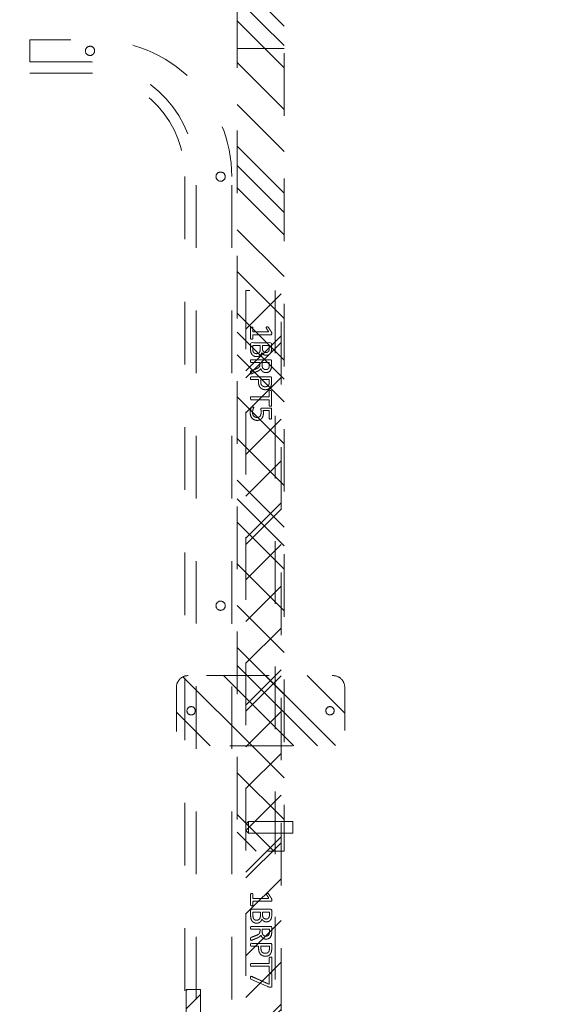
# Model space of a CAD drawing. Header units: inches. Extents: x -407.5 to -311.5, y -87.6 to -3.7.
# Tile 14 of 42: x -356.5 to -344.9, y -45.7 to -24.7. Entities that reach past the tile are written whole.
import ezdxf

# ---------------------------------------------------------------- set-up
doc = ezdxf.new("R2010")
doc.units = ezdxf.units.IN
doc.header["$LTSCALE"] = 32
doc.header["$MEASUREMENT"] = 0
doc.header["$PDMODE"] = 1
doc.header["$PDSIZE"] = -2
doc.linetypes.add('Dash Style-1', pattern=[0.083328, 0.041656, -0.041672])
for name, color, linetype, lineweight in [('DashLine', 7, 'Dash Style-1', 13), ('DashLineFill', 7, 'Dash Style-1', 13), ('Drawing', 7, 'Continuous', 18), ('Metal-DeskStructure', 7, 'Continuous', 13), ('None', 7, 'Continuous', 18), ('SolidLine', 7, 'Continuous', 15)]:
    doc.layers.add(name, color=color, linetype=linetype, lineweight=lineweight)
doc.layers.add('Electrical', color=1, linetype='Dash Style-1', lineweight=15, true_color=0xff0000)
pattern_1 = [(45, (0, 0), (-1.61302, 1.93572), []), (45, (-1.0608, 1.0608), (-0.472346, 0.416761), [])]

# ---------------------------------------------------------------- blocks, each defined once
blk = doc.blocks.new('Group-5')
at = {"layer": 'SolidLine'}
for p, q in [((24.217, -42.594), (24.217, -30.594)), ((24.217, -30.594), (25.217, -31.594)), ((24.217, -42.594), (23.217, -41.594))]:
    blk.add_line(p, q, dxfattribs=at)
blk = doc.blocks.new('Group-6')
at = {"layer": 'SolidLine'}
blk.add_blockref('Group-5', (0, 0), dxfattribs=at)
blk = doc.blocks.new('Group-16')
at = {"layer": 'DashLine'}
for p, q in [((20.086, 0.689), (19.836, 0.689)), ((19.836, 0.689), (19.836, -0.255)), ((20.086, -0.255), (20.086, 0.689)), ((19.836, -0.255), (19.892, -0.311)), ((19.84, -0.255), (19.836, -0.255)), ((19.852, -0.255), (19.84, -0.255)), ((19.872, -0.255), (19.852, -0.255)), ((19.898, -0.255), (19.872, -0.255)), ((19.901, -0.311), (19.892, -0.311)), ((19.928, -0.255), (19.898, -0.255)), ((19.912, -0.311), (19.901, -0.311)), ((19.926, -0.311), (19.912, -0.311)), ((19.943, -0.311), (19.926, -0.311)), ((19.961, -0.255), (19.928, -0.255)), ((19.978, -0.311), (19.943, -0.311)), ((19.993, -0.255), (19.961, -0.255)), ((19.995, -0.311), (19.978, -0.311)), ((20.023, -0.255), (19.993, -0.255)), ((20.009, -0.311), (19.995, -0.311)), ((20.02, -0.311), (20.009, -0.311)), ((20.027, -0.311), (20.02, -0.311)), ((20.049, -0.255), (20.023, -0.255)), ((20.029, -0.311), (20.027, -0.311)), ((20.029, -0.311), (20.086, -0.255)), ((20.069, -0.255), (20.049, -0.255)), ((20.081, -0.255), (20.069, -0.255)), ((20.086, -0.255), (20.081, -0.255))]:
    blk.add_line(p, q, dxfattribs=at)
blk = doc.blocks.new('Group-17')
at = {"layer": 'Metal-DeskStructure', "color": 7}
for points, knots in [([(9.57, -0.189), (9.57, -0.197), (9.568, -0.211), (9.559, -0.213), (9.44, -0.213), (9.321, -0.213), (9.318, -0.212), (9.314, -0.206), (9.312, -0.197), (9.312, -0.184), (9.314, -0.175), (9.316, -0.169), (9.321, -0.165), (9.37, -0.165), (9.417, -0.165), (9.417, 0.004), (9.417, 0.174), (9.374, 0.148), (9.331, 0.122), (9.325, 0.121), (9.316, 0.119), (9.312, 0.122), (9.31, 0.133), (9.31, 0.146), (9.31, 0.156), (9.312, 0.161), (9.316, 0.165), (9.319, 0.167), (9.371, 0.2), (9.423, 0.233), (9.425, 0.235), (9.428, 0.235), (9.434, 0.237), (9.451, 0.237), (9.469, 0.237), (9.474, 0.233), (9.476, 0.229), (9.476, 0.031), (9.476, -0.165), (9.517, -0.165), (9.561, -0.165), (9.565, -0.169), (9.569, -0.175), (9.57, -0.184), (9.57, -0.189)], [0, 0, 0, 0.00261, 0.007831, 0.010441, 0.176195, 0.178805, 0.181415, 0.184026, 0.186636, 0.188594, 0.190551, 0.192509, 0.194467, 0.244389, 0.244389, 0.424498, 0.424498, 0.47805, 0.47805, 0.484241, 0.490432, 0.496622, 0.502813, 0.507071, 0.510941, 0.514811, 0.518682, 0.518682, 0.576295, 0.576295, 0.578743, 0.58119, 0.583638, 0.590247, 0.593184, 0.596122, 0.599059, 0.911881, 0.911881, 0.976501, 0.982376, 0.988251, 0.994125, 1, 1, 1]), ([(9.942, -0.084), (9.942, -0.106), (9.93, -0.141), (9.912, -0.171), (9.884, -0.191), (9.835, -0.213), (9.727, -0.213), (9.661, -0.213), (9.646, -0.202), (9.646, 0.011), (9.646, 0.224), (9.661, 0.235), (9.719, 0.235), (9.811, 0.235), (9.862, 0.218), (9.895, 0.191), (9.914, 0.148), (9.914, 0.106), (9.906, 0.076), (9.892, 0.052), (9.868, 0.032), (9.855, 0.026), (9.873, 0.023), (9.905, 0.004), (9.929, -0.023), (9.942, -0.062), (9.942, -0.084)], [0, 0, 0, 0.031455, 0.06291, 0.094366, 0.125821, 0.188731, 0.266159, 0.275837, 0.285516, 0.435531, 0.44521, 0.454888, 0.521427, 0.574659, 0.627891, 0.681123, 0.734355, 0.762747, 0.791139, 0.819531, 0.847924, 0.847924, 0.885943, 0.923962, 0.961981, 1, 1, 1]), ([(10.308, -0.204), (10.308, -0.208), (10.306, -0.212), (10.299, -0.213), (10.286, -0.215), (10.267, -0.215), (10.256, -0.213), (10.249, -0.212), (10.245, -0.206), (10.243, -0.201), (10.223, -0.148), (10.203, -0.095), (10.195, -0.077), (10.181, -0.047), (10.158, -0.025), (10.129, -0.014), (10.089, -0.014), (10.07, -0.014), (10.07, -0.109), (10.07, -0.208), (10.066, -0.212), (10.059, -0.213), (10.048, -0.215), (10.031, -0.215), (10.02, -0.213), (10.013, -0.212), (10.009, -0.208), (10.009, 0.003), (10.009, 0.224), (10.024, 0.235), (10.079, 0.235), (10.144, 0.235), (10.166, 0.233), (10.175, 0.231), (10.201, 0.228), (10.241, 0.207), (10.267, 0.178), (10.282, 0.139), (10.282, 0.095), (10.269, 0.058), (10.247, 0.03), (10.214, 0.012), (10.195, 0.004), (10.206, -0.001), (10.225, -0.016), (10.24, -0.036), (10.253, -0.064), (10.26, -0.081), (10.28, -0.129), (10.3, -0.178), (10.306, -0.191), (10.308, -0.202), (10.308, -0.204)], [0, 0, 0, 0.004018, 0.008035, 0.012053, 0.01607, 0.020088, 0.024105, 0.028123, 0.03214, 0.03214, 0.070951, 0.070951, 0.084634, 0.098317, 0.112001, 0.125684, 0.138745, 0.138745, 0.202807, 0.205295, 0.207782, 0.21027, 0.212758, 0.214748, 0.216739, 0.218729, 0.220719, 0.332671, 0.339637, 0.346603, 0.391882, 0.407555, 0.423229, 0.423229, 0.466696, 0.510164, 0.553631, 0.597099, 0.640566, 0.684033, 0.727501, 0.770968, 0.770968, 0.798042, 0.825115, 0.852188, 0.879262, 0.879262, 0.958132, 0.958132, 0.979066, 1, 1, 1]), ([(10.646, 0.104), (10.646, 0.069), (10.624, 0.015), (10.583, -0.022), (10.524, -0.044), (10.457, -0.044), (10.432, -0.044), (10.432, -0.124), (10.432, -0.208), (10.428, -0.212), (10.421, -0.213), (10.41, -0.215), (10.393, -0.215), (10.382, -0.213), (10.375, -0.212), (10.371, -0.208), (10.371, 0.002), (10.371, 0.222), (10.386, 0.235), (10.443, 0.235), (10.506, 0.235), (10.531, 0.231), (10.568, 0.224), (10.605, 0.202), (10.633, 0.17), (10.646, 0.128), (10.646, 0.104)], [0, 0, 0, 0.066268, 0.132535, 0.198803, 0.26507, 0.303966, 0.303966, 0.429297, 0.43506, 0.440822, 0.446584, 0.452347, 0.456957, 0.461567, 0.466177, 0.470786, 0.728938, 0.745073, 0.761208, 0.845107, 0.870922, 0.896738, 0.922553, 0.948369, 0.974184, 1, 1, 1]), ([(10.996, 0.209), (10.996, 0.203), (10.996, 0.193), (10.992, 0.187), (10.987, 0.183), (10.922, 0.183), (10.859, 0.183), (10.859, -0.01), (10.859, -0.208), (10.856, -0.212), (10.848, -0.213), (10.837, -0.215), (10.82, -0.215), (10.809, -0.213), (10.802, -0.212), (10.798, -0.208), (10.798, -0.01), (10.798, 0.183), (10.736, 0.183), (10.671, 0.183), (10.665, 0.187), (10.664, 0.193), (10.662, 0.202), (10.662, 0.215), (10.664, 0.226), (10.665, 0.231), (10.671, 0.235), (10.829, 0.235), (10.987, 0.235), (10.992, 0.231), (10.996, 0.226), (10.996, 0.215), (10.996, 0.209)], [0, 0, 0, 0.003046, 0.005389, 0.007733, 0.010076, 0.089744, 0.089744, 0.335779, 0.340465, 0.345152, 0.349838, 0.354524, 0.360382, 0.36624, 0.372099, 0.377957, 0.6855, 0.6855, 0.785085, 0.788014, 0.790943, 0.793872, 0.796801, 0.798998, 0.801195, 0.803391, 0.805588, 0.991213, 0.99341, 0.995606, 0.997803, 1, 1, 1]), ([(11.299, -0.07), (11.299, -0.105), (11.275, -0.162), (11.23, -0.201), (11.169, -0.221), (11.11, -0.221), (11.073, -0.213), (11.044, -0.206), (11.025, -0.197), (11.02, -0.193), (11.018, -0.188), (11.016, -0.182), (11.016, -0.172), (11.016, -0.162), (11.018, -0.153), (11.02, -0.145), (11.024, -0.143), (11.029, -0.143), (11.044, -0.153), (11.068, -0.162), (11.105, -0.171), (11.153, -0.171), (11.191, -0.16), (11.219, -0.136), (11.236, -0.101), (11.236, -0.053), (11.223, -0.022), (11.195, 0.001), (11.151, 0.012), (11.101, 0.012), (11.07, 0.008), (11.048, 0.008), (11.038, 0.017), (11.038, 0.121), (11.038, 0.224), (11.049, 0.235), (11.159, 0.235), (11.262, 0.235), (11.265, 0.231), (11.269, 0.226), (11.271, 0.215), (11.271, 0.196), (11.263, 0.183), (11.174, 0.183), (11.09, 0.183), (11.09, 0.12), (11.09, 0.056), (11.103, 0.058), (11.129, 0.06), (11.184, 0.06), (11.241, 0.041), (11.278, 0.008), (11.299, -0.04), (11.299, -0.07)], [0, 0, 0, 0.016248, 0.032495, 0.048743, 0.064991, 0.07474, 0.084488, 0.094237, 0.103985, 0.113734, 0.123483, 0.133231, 0.143955, 0.155653, 0.167352, 0.17905, 0.190748, 0.214145, 0.237542, 0.260938, 0.284335, 0.304389, 0.324444, 0.344498, 0.364552, 0.381743, 0.398934, 0.416124, 0.433315, 0.445134, 0.456952, 0.465394, 0.473836, 0.532936, 0.541379, 0.549822, 0.625104, 0.627919, 0.630733, 0.633547, 0.636362, 0.642928, 0.649495, 0.749089, 0.749089, 0.824606, 0.824606, 0.840082, 0.855558, 0.891668, 0.927779, 0.963889, 1, 1, 1]), ([(9.853, 0.115), (9.853, 0.132), (9.844, 0.157), (9.823, 0.176), (9.792, 0.185), (9.737, 0.185), (9.705, 0.185), (9.705, 0.113), (9.705, 0.041), (9.739, 0.041), (9.796, 0.041), (9.825, 0.052), (9.844, 0.073), (9.853, 0.1), (9.853, 0.115)], [0, 0, 0, 0.074499, 0.148998, 0.223496, 0.297995, 0.395417, 0.395417, 0.61891, 0.61891, 0.724928, 0.793696, 0.862464, 0.931232, 1, 1, 1]), ([(10.219, 0.109), (10.219, 0.137), (10.195, 0.172), (10.168, 0.181), (10.158, 0.183), (10.136, 0.185), (10.095, 0.185), (10.07, 0.185), (10.07, 0.109), (10.07, 0.034), (10.098, 0.034), (10.151, 0.034), (10.184, 0.045), (10.208, 0.067), (10.219, 0.095), (10.219, 0.109)], [0, 0, 0, 0.142515, 0.285031, 0.285031, 0.330993, 0.376955, 0.445899, 0.445899, 0.655281, 0.655281, 0.734439, 0.800829, 0.867219, 0.93361, 1, 1, 1]), ([(10.583, 0.098), (10.583, 0.126), (10.563, 0.163), (10.533, 0.18), (10.502, 0.185), (10.459, 0.185), (10.432, 0.185), (10.432, 0.096), (10.432, 0.006), (10.459, 0.006), (10.511, 0.006), (10.548, 0.019), (10.572, 0.045), (10.583, 0.078), (10.583, 0.098)], [0, 0, 0, 0.053098, 0.106195, 0.159293, 0.212391, 0.297937, 0.297937, 0.584068, 0.584068, 0.669615, 0.752211, 0.834807, 0.917404, 1, 1, 1]), ([(9.879, -0.088), (9.879, -0.068), (9.866, -0.038), (9.842, -0.018), (9.805, -0.007), (9.741, -0.007), (9.705, -0.007), (9.705, -0.085), (9.705, -0.164), (9.749, -0.164), (9.833, -0.164), (9.866, -0.136), (9.879, -0.106), (9.879, -0.088)], [0, 0, 0, 0.079156, 0.158312, 0.237468, 0.316624, 0.419526, 0.419526, 0.643799, 0.643799, 0.767809, 0.883905, 0.941952, 1, 1, 1])]:
    blk.add_open_spline(points, degree=2, knots=knots, dxfattribs=at)
blk = doc.blocks.new('1BRPT5-RightBeam (2D)')
at = {"layer": 'DashLineFill', "linetype": 'Continuous', "lineweight": 13}
h = blk.add_hatch(dxfattribs=at)
h.set_pattern_fill('Steel', color=253, style=0, pattern_type=2)
h.set_pattern_definition(pattern_1)
edge = h.paths.add_edge_path()
edge.add_arc((16.982, -1.541), 0.25, 180, 270)
edge.add_line((16.982, -1.791), (17.978, -1.791))
edge.add_arc((17.978, -1.541), 0.25, 270, 360)
edge.add_line((18.228, -1.541), (18.228, 1.541))
edge.add_arc((17.978, 1.541), 0.25, 0, 90)
edge.add_line((17.978, 1.791), (16.982, 1.791))
edge.add_arc((16.982, 1.541), 0.25, 90, 180)
edge.add_line((16.732, 1.541), (16.732, -1.541))
h = blk.add_hatch(dxfattribs=at)
h.set_pattern_fill('Steel', color=253, style=0, pattern_type=2)
h.set_pattern_definition(pattern_1)
h.paths.add_polyline_path([(-1.85, 0.5), (20.472, 0.5), (20.472, -0.5), (-1.85, -0.5)])
at = {"layer": 'DashLineFill'}
blk.add_line((3.386, 0.5), (3.386, -0.5), dxfattribs=at)
at = {"layer": 'DashLineFill', "flags": 128}
blk.add_lwpolyline([(16.732, -1.541, 0.414214), (16.982, -1.791), (17.978, -1.791, 0.414214), (18.228, -1.541), (18.228, 1.541, 0.414214), (17.978, 1.791), (16.982, 1.791, 0.414214), (16.732, 1.541)], format="xyb", close=True, dxfattribs=at)
blk.add_lwpolyline([(-1.85, 0.5), (20.472, 0.5), (20.472, -0.5), (-1.85, -0.5)], close=True, dxfattribs=at)
at = {"layer": 'SolidLine', "flags": 128}
for points in [[(17.569, 1.476), (17.568, 1.468), (17.567, 1.459), (17.565, 1.451), (17.562, 1.442), (17.558, 1.435), (17.554, 1.427), (17.549, 1.42), (17.543, 1.414), (17.537, 1.408), (17.53, 1.403), (17.522, 1.398), (17.514, 1.395), (17.506, 1.392), (17.498, 1.389), (17.489, 1.388), (17.48, 1.388), (17.472, 1.388), (17.463, 1.389), (17.455, 1.392), (17.446, 1.395), (17.439, 1.398), (17.431, 1.403), (17.424, 1.408), (17.418, 1.414), (17.412, 1.42), (17.407, 1.427), (17.402, 1.435), (17.398, 1.442), (17.396, 1.451), (17.393, 1.459), (17.392, 1.468), (17.392, 1.476), (17.392, 1.485), (17.393, 1.494), (17.396, 1.502), (17.398, 1.51), (17.402, 1.518), (17.407, 1.526), (17.412, 1.533), (17.418, 1.539), (17.424, 1.545), (17.431, 1.55), (17.439, 1.555), (17.446, 1.558), (17.455, 1.561), (17.463, 1.563), (17.472, 1.565), (17.48, 1.565), (17.489, 1.565), (17.498, 1.563), (17.506, 1.561), (17.514, 1.558), (17.522, 1.555), (17.53, 1.55), (17.537, 1.545), (17.543, 1.539), (17.549, 1.533), (17.554, 1.526), (17.558, 1.518), (17.562, 1.51), (17.565, 1.502), (17.567, 1.494), (17.568, 1.485)], [(17.569, -1.476), (17.568, -1.485), (17.567, -1.494), (17.565, -1.502), (17.562, -1.51), (17.558, -1.518), (17.554, -1.526), (17.549, -1.533), (17.543, -1.539), (17.537, -1.545), (17.53, -1.55), (17.522, -1.555), (17.514, -1.558), (17.506, -1.561), (17.498, -1.563), (17.489, -1.565), (17.48, -1.565), (17.472, -1.565), (17.463, -1.563), (17.455, -1.561), (17.446, -1.558), (17.439, -1.555), (17.431, -1.55), (17.424, -1.545), (17.418, -1.539), (17.412, -1.533), (17.407, -1.526), (17.402, -1.518), (17.398, -1.51), (17.396, -1.502), (17.393, -1.494), (17.392, -1.485), (17.392, -1.476), (17.392, -1.468), (17.393, -1.459), (17.396, -1.451), (17.398, -1.442), (17.402, -1.435), (17.407, -1.427), (17.412, -1.42), (17.418, -1.414), (17.424, -1.408), (17.431, -1.403), (17.439, -1.398), (17.446, -1.395), (17.455, -1.392), (17.463, -1.389), (17.472, -1.388), (17.48, -1.388), (17.489, -1.388), (17.498, -1.389), (17.506, -1.392), (17.514, -1.395), (17.522, -1.398), (17.53, -1.403), (17.537, -1.408), (17.543, -1.414), (17.549, -1.42), (17.554, -1.427), (17.558, -1.435), (17.562, -1.442), (17.565, -1.451), (17.567, -1.459), (17.568, -1.468)]]:
    blk.add_lwpolyline(points, close=True, dxfattribs=at)
at = {"layer": 'DashLine', "color": 7}
blk.add_blockref('Group-16', (0, 0), dxfattribs=at)
at = {"layer": 'Metal-DeskStructure', "color": 7}
blk.add_blockref('Group-17', (0, 0), dxfattribs=at)
blk = doc.blocks.new('Group-36')
at = {"layer": 'Metal-DeskStructure', "color": 7}
for points, knots in [([(-0.187, 1.906), (-0.194, 1.906), (-0.208, 1.909), (-0.211, 1.917), (-0.211, 2.036), (-0.211, 2.155), (-0.209, 2.159), (-0.204, 2.162), (-0.194, 2.164), (-0.181, 2.164), (-0.172, 2.162), (-0.167, 2.161), (-0.163, 2.155), (-0.163, 2.106), (-0.163, 2.059), (0.007, 2.059), (0.177, 2.059), (0.151, 2.102), (0.125, 2.146), (0.123, 2.151), (0.121, 2.161), (0.125, 2.164), (0.136, 2.166), (0.148, 2.166), (0.158, 2.166), (0.164, 2.164), (0.167, 2.161), (0.169, 2.157), (0.202, 2.105), (0.236, 2.054), (0.237, 2.052), (0.237, 2.048), (0.239, 2.042), (0.239, 2.025), (0.239, 2.007), (0.236, 2.002), (0.232, 2), (0.034, 2), (-0.163, 2), (-0.163, 1.959), (-0.163, 1.915), (-0.167, 1.911), (-0.172, 1.908), (-0.181, 1.906), (-0.187, 1.906)], [0, 0, 0, 0.00261, 0.007831, 0.010441, 0.176195, 0.178805, 0.181415, 0.184026, 0.186636, 0.188594, 0.190551, 0.192509, 0.194467, 0.244389, 0.244389, 0.424498, 0.424498, 0.47805, 0.47805, 0.484241, 0.490432, 0.496622, 0.502813, 0.507071, 0.510941, 0.514811, 0.518682, 0.518682, 0.576295, 0.576295, 0.578743, 0.58119, 0.583638, 0.590247, 0.593184, 0.596122, 0.599059, 0.911881, 0.911881, 0.976501, 0.982376, 0.988251, 0.994125, 1, 1, 1]), ([(-0.082, 1.535), (-0.104, 1.535), (-0.139, 1.546), (-0.169, 1.564), (-0.189, 1.592), (-0.211, 1.642), (-0.211, 1.749), (-0.211, 1.815), (-0.2, 1.83), (0.013, 1.83), (0.226, 1.83), (0.237, 1.815), (0.237, 1.757), (0.237, 1.666), (0.221, 1.614), (0.193, 1.581), (0.151, 1.562), (0.108, 1.562), (0.079, 1.57), (0.055, 1.585), (0.034, 1.609), (0.029, 1.622), (0.025, 1.603), (0.007, 1.572), (-0.021, 1.548), (-0.06, 1.535), (-0.082, 1.535)], [0, 0, 0, 0.031455, 0.06291, 0.094366, 0.125821, 0.188731, 0.266159, 0.275837, 0.285516, 0.435531, 0.44521, 0.454888, 0.521427, 0.574659, 0.627891, 0.681123, 0.734355, 0.762747, 0.791139, 0.819531, 0.847924, 0.847924, 0.885943, 0.923962, 0.961981, 1, 1, 1]), ([(-0.086, 1.598), (-0.065, 1.598), (-0.036, 1.61), (-0.015, 1.634), (-0.004, 1.671), (-0.004, 1.735), (-0.004, 1.771), (-0.083, 1.771), (-0.161, 1.771), (-0.161, 1.728), (-0.161, 1.644), (-0.133, 1.61), (-0.104, 1.598), (-0.086, 1.598)], [0, 0, 0, 0.079156, 0.158312, 0.237468, 0.316624, 0.419526, 0.419526, 0.643799, 0.643799, 0.767809, 0.883905, 0.941952, 1, 1, 1]), ([(0.117, 1.623), (0.134, 1.623), (0.16, 1.633), (0.178, 1.653), (0.188, 1.684), (0.188, 1.74), (0.188, 1.771), (0.116, 1.771), (0.044, 1.771), (0.044, 1.737), (0.044, 1.681), (0.055, 1.651), (0.075, 1.633), (0.103, 1.623), (0.117, 1.623)], [0, 0, 0, 0.074499, 0.148998, 0.223496, 0.297995, 0.395417, 0.395417, 0.61891, 0.61891, 0.724928, 0.793696, 0.862464, 0.931232, 1, 1, 1]), ([(-0.202, 1.168), (-0.205, 1.168), (-0.209, 1.17), (-0.211, 1.178), (-0.213, 1.191), (-0.213, 1.209), (-0.211, 1.22), (-0.209, 1.228), (-0.204, 1.231), (-0.198, 1.233), (-0.145, 1.253), (-0.093, 1.274), (-0.074, 1.281), (-0.045, 1.296), (-0.023, 1.318), (-0.012, 1.348), (-0.012, 1.387), (-0.012, 1.407), (-0.107, 1.407), (-0.205, 1.407), (-0.209, 1.41), (-0.211, 1.418), (-0.213, 1.429), (-0.213, 1.445), (-0.211, 1.456), (-0.209, 1.464), (-0.205, 1.467), (0.006, 1.467), (0.226, 1.467), (0.237, 1.453), (0.237, 1.397), (0.237, 1.333), (0.236, 1.311), (0.234, 1.301), (0.23, 1.276), (0.21, 1.235), (0.18, 1.209), (0.141, 1.194), (0.097, 1.194), (0.06, 1.207), (0.033, 1.229), (0.014, 1.263), (0.007, 1.281), (0.001, 1.27), (-0.014, 1.252), (-0.034, 1.237), (-0.062, 1.224), (-0.078, 1.216), (-0.127, 1.196), (-0.176, 1.176), (-0.189, 1.17), (-0.2, 1.168), (-0.202, 1.168)], [0, 0, 0, 0.004018, 0.008035, 0.012053, 0.01607, 0.020088, 0.024105, 0.028123, 0.03214, 0.03214, 0.070951, 0.070951, 0.084634, 0.098317, 0.112001, 0.125684, 0.138745, 0.138745, 0.202807, 0.205295, 0.207782, 0.21027, 0.212758, 0.214748, 0.216739, 0.218729, 0.220719, 0.332671, 0.339637, 0.346603, 0.391882, 0.407555, 0.423229, 0.423229, 0.466696, 0.510164, 0.553631, 0.597099, 0.640566, 0.684033, 0.727501, 0.770968, 0.770968, 0.798042, 0.825115, 0.852188, 0.879262, 0.879262, 0.958132, 0.958132, 0.979066, 1, 1, 1]), ([(0.112, 1.257), (0.14, 1.257), (0.175, 1.281), (0.184, 1.309), (0.186, 1.318), (0.188, 1.34), (0.188, 1.382), (0.188, 1.407), (0.112, 1.407), (0.036, 1.407), (0.036, 1.378), (0.036, 1.325), (0.047, 1.292), (0.07, 1.268), (0.097, 1.257), (0.112, 1.257)], [0, 0, 0, 0.142515, 0.285031, 0.285031, 0.330993, 0.376955, 0.445899, 0.445899, 0.655281, 0.655281, 0.734439, 0.800829, 0.867219, 0.93361, 1, 1, 1]), ([(0.106, 0.831), (0.071, 0.831), (0.018, 0.853), (-0.019, 0.893), (-0.041, 0.952), (-0.041, 1.02), (-0.041, 1.045), (-0.121, 1.045), (-0.205, 1.045), (-0.209, 1.048), (-0.211, 1.056), (-0.213, 1.067), (-0.213, 1.083), (-0.211, 1.094), (-0.209, 1.102), (-0.205, 1.105), (0.005, 1.105), (0.225, 1.105), (0.237, 1.091), (0.237, 1.034), (0.237, 0.971), (0.234, 0.945), (0.226, 0.908), (0.204, 0.871), (0.173, 0.843), (0.13, 0.831), (0.106, 0.831)], [0, 0, 0, 0.066268, 0.132535, 0.198803, 0.26507, 0.303966, 0.303966, 0.429297, 0.43506, 0.440822, 0.446584, 0.452347, 0.456957, 0.461567, 0.466177, 0.470786, 0.728938, 0.745073, 0.761208, 0.845107, 0.870922, 0.896738, 0.922553, 0.948369, 0.974184, 1, 1, 1]), ([(0.101, 0.893), (0.129, 0.893), (0.165, 0.914), (0.182, 0.943), (0.188, 0.974), (0.188, 1.018), (0.188, 1.045), (0.098, 1.045), (0.009, 1.045), (0.009, 1.018), (0.009, 0.965), (0.022, 0.928), (0.047, 0.904), (0.081, 0.893), (0.101, 0.893)], [0, 0, 0, 0.053098, 0.106195, 0.159293, 0.212391, 0.297937, 0.297937, 0.584068, 0.584068, 0.669615, 0.752211, 0.834807, 0.917404, 1, 1, 1]), ([(0.212, 0.481), (0.206, 0.481), (0.195, 0.481), (0.189, 0.484), (0.186, 0.49), (0.186, 0.554), (0.186, 0.617), (-0.008, 0.617), (-0.205, 0.617), (-0.209, 0.621), (-0.211, 0.628), (-0.213, 0.639), (-0.213, 0.656), (-0.211, 0.667), (-0.209, 0.674), (-0.205, 0.678), (-0.008, 0.678), (0.186, 0.678), (0.186, 0.741), (0.186, 0.805), (0.189, 0.811), (0.195, 0.813), (0.204, 0.815), (0.217, 0.815), (0.228, 0.813), (0.234, 0.811), (0.237, 0.805), (0.237, 0.648), (0.237, 0.49), (0.234, 0.484), (0.228, 0.481), (0.217, 0.481), (0.212, 0.481)], [0, 0, 0, 0.003046, 0.005389, 0.007733, 0.010076, 0.089744, 0.089744, 0.335779, 0.340465, 0.345152, 0.349838, 0.354524, 0.360382, 0.36624, 0.372099, 0.377957, 0.6855, 0.6855, 0.785085, 0.788014, 0.790943, 0.793872, 0.796801, 0.798998, 0.801195, 0.803391, 0.805588, 0.991213, 0.99341, 0.995606, 0.997803, 1, 1, 1]), ([(0.212, 0.169), (0.204, 0.169), (0.19, 0.171), (0.177, 0.174), (0.173, 0.176), (-0.014, 0.257), (-0.2, 0.338), (-0.207, 0.342), (-0.213, 0.353), (-0.213, 0.367), (-0.213, 0.386), (-0.211, 0.399), (-0.207, 0.405), (-0.2, 0.405), (-0.196, 0.403), (-0.006, 0.318), (0.184, 0.233), (0.184, 0.34), (0.184, 0.455), (0.199, 0.46), (0.217, 0.46), (0.226, 0.458), (0.234, 0.457), (0.237, 0.451), (0.237, 0.317), (0.237, 0.182), (0.236, 0.174), (0.228, 0.17), (0.219, 0.169), (0.212, 0.169)], [0, 0, 0, 0.003834, 0.011501, 0.015334, 0.015334, 0.204205, 0.204205, 0.211872, 0.215706, 0.220361, 0.226932, 0.233502, 0.240073, 0.246644, 0.246644, 0.578118, 0.578118, 0.748549, 0.760303, 0.772058, 0.777095, 0.782132, 0.78717, 0.792207, 0.969775, 0.977331, 0.984888, 0.992444, 1, 1, 1])]:
    blk.add_open_spline(points, degree=2, knots=knots, dxfattribs=at)
blk = doc.blocks.new('1BRPT7-CChannel-762 (2D)')
at = {"layer": 'DashLineFill', "linetype": 'Continuous', "lineweight": 13}
h = blk.add_hatch(dxfattribs=at)
h.set_pattern_fill('Steel', color=253, style=0, pattern_type=2)
h.set_pattern_definition(pattern_1)
h.paths.add_polyline_path([(-0.313, 0.417), (-0.313, 15), (0.437, 15), (0.437, -15), (-0.313, -15), (-0.313, -0.417)])
at = {"layer": 'DashLine'}
blk.add_line((0.311, 15), (0.311, -15), dxfattribs=at)
at = {"layer": 'DashLineFill', "flags": 128}
blk.add_lwpolyline([(-0.313, 0.417), (-0.313, 15), (0.437, 15), (0.437, -15), (-0.313, -15), (-0.313, -0.417)], dxfattribs=at)
at = {"layer": 'Metal-DeskStructure', "linetype": 'Continuous', "lineweight": 5}
blk.add_point((0, 0), dxfattribs=at)
at = {"layer": 'Metal-DeskStructure', "color": 7}
blk.add_blockref('Group-36', (0, 0), dxfattribs=at)
blk = doc.blocks.new('1BRPXC_Power_Pantry_42x12 (2D)')
at = {"layer": 'Electrical', "linetype": 'Continuous', "lineweight": 5, "true_color": 0xdd0000}
h = blk.add_hatch(dxfattribs=at)
h.set_pattern_fill('ElectricalHatch', color=12, style=0, pattern_type=2)
h.set_pattern_definition([(45, (0, 0), (-0.333333, -0.722222), [])])
h.paths.add_polyline_path([(6.533, 0.787), (6.836, 0.787), (6.836, -0.787), (6.533, -0.787)])
at = {"layer": 'DashLine'}
for p, q in [((6.506, 18.091), (6.506, -18.111)), ((6.742, -18.09), (6.742, 18.09)), ((7.5, -18.091), (7.5, 18.091))]:
    blk.add_line(p, q, dxfattribs=at)
at = {"layer": 'DashLine', "flags": 128}
for points in [[(-7.5, 18.091, -0.414214), (-4.587, 21.004), (-3.209, 21.004), (-3.209, 20.29), (3.209, 20.29), (3.209, 21.004), (4.587, 21.004, -0.414214), (7.5, 18.091)], [(3.209, 20.531), (4.517, 20.531, -0.389861), (6.742, 18.09)], [(3.209, 20.295), (4.506, 20.295, -0.388642), (6.506, 18.091)]]:
    blk.add_lwpolyline(points, format="xyb", dxfattribs=at)
for points in [[(4.465, 20.864), (4.474, 20.865), (4.484, 20.866), (4.494, 20.866), (4.503, 20.865), (4.513, 20.862), (4.522, 20.859), (4.531, 20.855), (4.539, 20.851), (4.547, 20.845), (4.554, 20.839), (4.561, 20.832), (4.567, 20.824), (4.572, 20.816), (4.576, 20.807), (4.579, 20.798), (4.582, 20.789), (4.583, 20.779), (4.584, 20.769), (4.584, 20.76), (4.583, 20.75), (4.58, 20.741), (4.577, 20.732), (4.573, 20.723), (4.569, 20.715), (4.563, 20.707), (4.557, 20.699), (4.549, 20.693), (4.542, 20.687), (4.534, 20.682), (4.525, 20.677), (4.516, 20.674), (4.507, 20.672), (4.497, 20.67), (4.487, 20.669), (4.478, 20.67), (4.468, 20.671), (4.459, 20.673), (4.45, 20.676), (4.441, 20.68), (4.432, 20.685), (4.425, 20.691), (4.417, 20.697), (4.411, 20.704), (4.405, 20.712), (4.4, 20.72), (4.395, 20.728), (4.392, 20.737), (4.39, 20.747), (4.388, 20.756), (4.387, 20.766), (4.388, 20.776), (4.389, 20.785), (4.391, 20.795), (4.394, 20.804), (4.398, 20.813), (4.403, 20.821), (4.409, 20.829), (4.415, 20.836), (4.422, 20.843), (4.43, 20.849), (4.438, 20.854), (4.446, 20.858), (4.455, 20.861)], [(7.28, 18.188), (7.29, 18.185), (7.299, 18.182), (7.308, 18.179), (7.316, 18.174), (7.324, 18.168), (7.332, 18.162), (7.338, 18.155), (7.344, 18.147), (7.349, 18.139), (7.354, 18.131), (7.357, 18.122), (7.36, 18.112), (7.361, 18.103), (7.362, 18.093), (7.362, 18.083), (7.361, 18.074), (7.359, 18.064), (7.356, 18.055), (7.352, 18.046), (7.347, 18.038), (7.341, 18.03), (7.335, 18.023), (7.328, 18.016), (7.321, 18.01), (7.312, 18.005), (7.304, 18.001), (7.295, 17.997), (7.286, 17.995), (7.276, 17.993), (7.266, 17.992), (7.257, 17.992), (7.247, 17.994), (7.238, 17.996), (7.229, 17.999), (7.22, 18.003), (7.211, 18.007), (7.203, 18.013), (7.196, 18.019), (7.189, 18.026), (7.183, 18.034), (7.178, 18.042), (7.174, 18.051), (7.17, 18.06), (7.168, 18.069), (7.166, 18.078), (7.165, 18.088), (7.166, 18.098), (7.167, 18.107), (7.169, 18.117), (7.172, 18.126), (7.176, 18.135), (7.181, 18.143), (7.186, 18.151), (7.192, 18.158), (7.199, 18.165), (7.207, 18.171), (7.215, 18.176), (7.224, 18.18), (7.233, 18.184), (7.242, 18.187), (7.252, 18.188), (7.261, 18.189), (7.271, 18.189)], [(7.264, 9.055), (7.273, 9.055), (7.283, 9.053), (7.292, 9.051), (7.301, 9.048), (7.31, 9.043), (7.318, 9.039), (7.326, 9.033), (7.333, 9.026), (7.34, 9.019), (7.346, 9.011), (7.351, 9.003), (7.355, 8.994), (7.358, 8.985), (7.36, 8.976), (7.362, 8.966), (7.362, 8.957), (7.362, 8.947), (7.36, 8.937), (7.358, 8.928), (7.355, 8.919), (7.351, 8.91), (7.346, 8.902), (7.34, 8.894), (7.333, 8.887), (7.326, 8.881), (7.318, 8.875), (7.31, 8.87), (7.301, 8.866), (7.292, 8.863), (7.283, 8.86), (7.273, 8.859), (7.264, 8.858), (7.254, 8.859), (7.245, 8.86), (7.235, 8.863), (7.226, 8.866), (7.217, 8.87), (7.209, 8.875), (7.201, 8.881), (7.194, 8.887), (7.188, 8.894), (7.182, 8.902), (7.177, 8.91), (7.173, 8.919), (7.17, 8.928), (7.167, 8.937), (7.166, 8.947), (7.165, 8.957), (7.166, 8.966), (7.167, 8.976), (7.17, 8.985), (7.173, 8.994), (7.177, 9.003), (7.182, 9.011), (7.188, 9.019), (7.194, 9.026), (7.201, 9.033), (7.209, 9.039), (7.217, 9.043), (7.226, 9.048), (7.235, 9.051), (7.245, 9.053), (7.254, 9.055)]]:
    blk.add_lwpolyline(points, close=True, dxfattribs=at)
at = {"layer": 'Electrical', "flags": 128}
blk.add_lwpolyline([(6.533, 0.787), (6.836, 0.787), (6.836, -0.787), (6.533, -0.787)], close=True, dxfattribs=at)
blk = doc.blocks.new('Group-43')
at = {"layer": 'None'}
blk.add_blockref('Group-6', (0, 0), dxfattribs=at)
at = {"layer": 'SolidLine', "color": 7, "rotation": 270}
blk.add_blockref('1BRPT5-RightBeam (2D)', (17.327, -9.913), dxfattribs=at)
at = {"layer": 'SolidLine', "color": 7}
for name, p in [('1BRPXC_Power_Pantry_42x12 (2D)', (9.213, -34.114)), ('1BRPT7-CChannel-762 (2D)', (17.327, -33.449))]:
    blk.add_blockref(name, p, dxfattribs=at)
blk = doc.blocks.new('SL Huddle Table (2D)')
at = {"layer": 'None'}
blk.add_blockref('Group-43', (0, 0), dxfattribs=at)
at = {"layer": 'Drawing', "color": 0, "flags": 1}
for tag in ['Tag', 'Catalog', 'FinishGroup', 'Discount', 'Option1', 'Option2', 'Option3', 'Option4', 'Option5', 'Option6', 'Option7', 'Option8', 'Option9', 'Option10', 'Option11', 'Option12', 'Custom', 'Item1', 'Item2', 'Item3', 'Item4', 'Item5', 'Item6', 'Item7', 'Item8', 'Item9', 'Item10', 'Item11', 'Item12', 'Item13', 'Item14', 'Item15', 'Item16', 'Item17', 'Item18', 'Item19', 'Item20', 'Item21', 'Item22', 'Item23', 'Item24', 'Item25']:
    blk.add_attdef(tag, (-21.063, -72.638), '', height=0.00709, dxfattribs=at)

msp = doc.modelspace()

# ---------------------------------------------------------------- block references
at = {"layer": 'Drawing'}
msp.add_blockref('SL Huddle Table (2D)', (-368.731, -12.025), dxfattribs=at)

doc.saveas('drawing.dxf')
